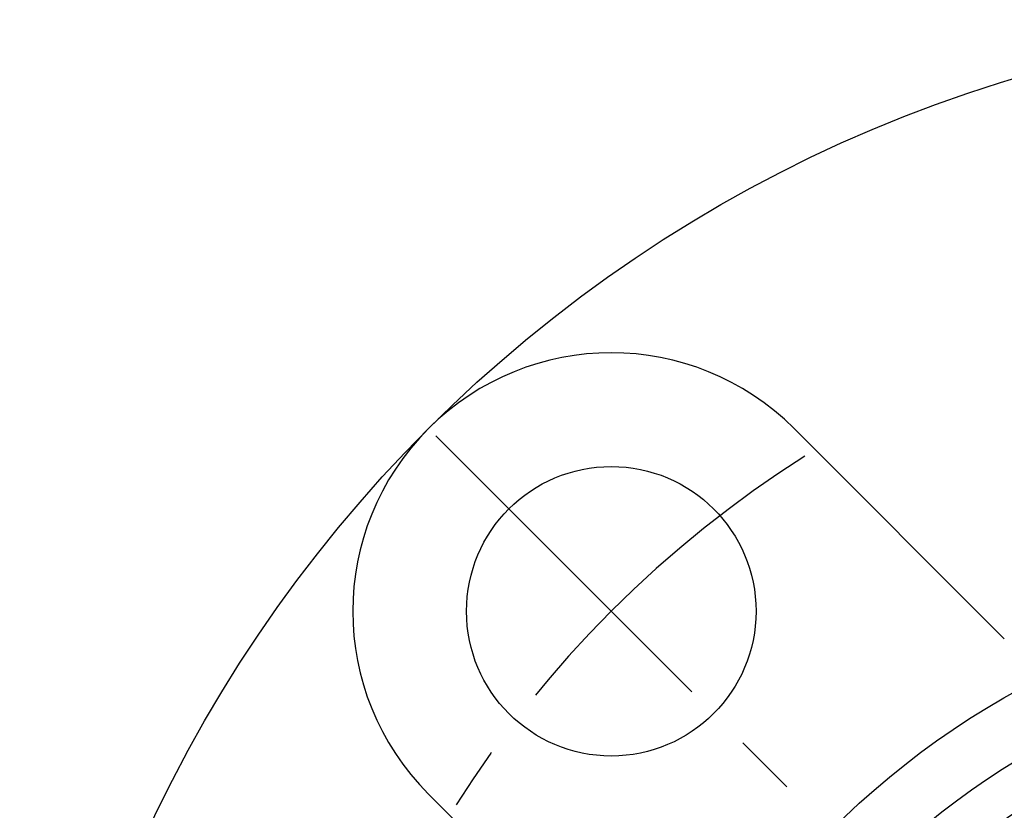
# Model space of a CAD drawing. Extents: x -73 to 159, y -72 to 159.
# Tile 3 of 8: x -68 to -20, y 29 to 68. Entities that reach past the tile are written whole.
import ezdxf

# ---------------------------------------------------------------- set-up
doc = ezdxf.new("R2010")
doc.units = 0
doc.header["$LTSCALE"] = 14
doc.linetypes.add('CENTER', pattern=[2, 1.25, -0.25, 0.25, -0.25])
doc.layers.get('0').update_dxf_attribs({"linetype": 'CONTINUOUS'})
doc.layers.add('CENTER', color=1, linetype='CENTER')

msp = doc.modelspace()

# ---------------------------------------------------------------- linework, layer by layer
for p, q in [((-30.052, 47.73), (-19.884, 37.562)), ((-47.73, 30.052), (-37.562, 19.884))]:
    msp.add_line(p, q)
for centre, radius in [((0, 0), 67.5), ((-38.891, 38.891), 7), ((0, 0), 40), ((0, 0), 37.096), ((0, 0), 35)]:
    msp.add_circle(centre, radius)
for centre, radius, start, end in [((-17.888, 48.294), 9, 290.3247, 290.3247), ((-38.891, 38.891), 12.5, 45, 225)]:
    msp.add_arc(centre, radius, start, end)
at = {"layer": 'CENTER'}
msp.add_line((-47.376, 47.376), (-30.406, 30.406), dxfattribs=at)
msp.add_arc((0, 0), 55, 122.4742, 147.5258, dxfattribs=at)

doc.saveas('drawing.dxf')
